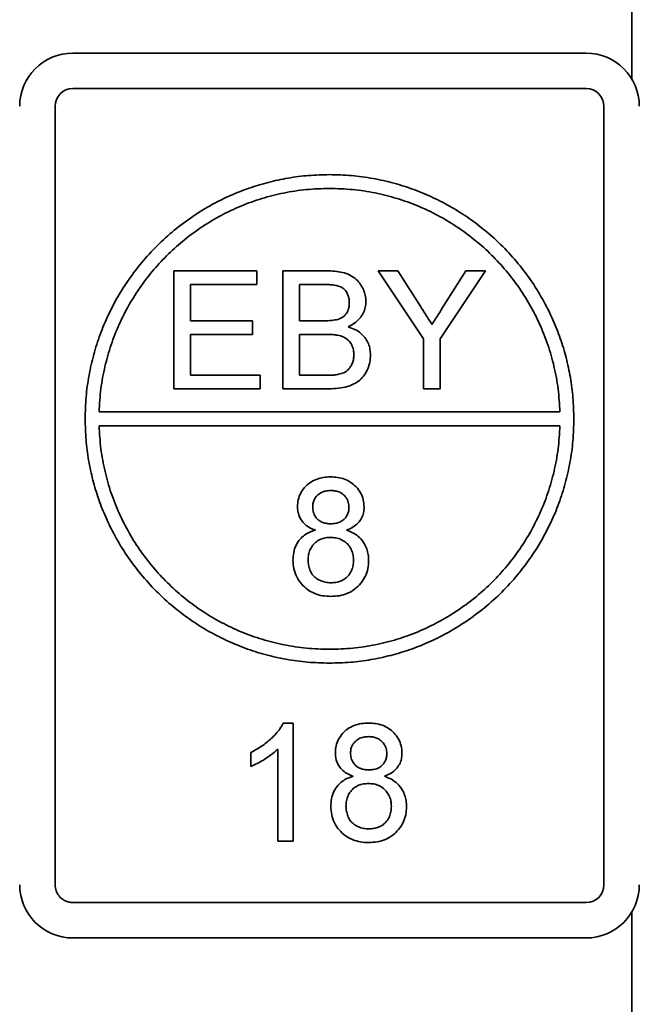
# Model space of a CAD drawing. Header units: millimetres. Extents: x 87 to 338, y 221 to 401.
# Tile 9 of 21: x 306 to 323, y 309 to 336. Entities that reach past the tile are written whole.
import ezdxf

# ---------------------------------------------------------------- set-up
doc = ezdxf.new("R2010")
doc.units = ezdxf.units.MM
doc.header["$LTSCALE"] = 2

msp = doc.modelspace()

# ---------------------------------------------------------------- linework, layer by layer
at = {"color": 7, "linetype": 'Continuous', "lineweight": 35}
for p, q in [((322.367, 334.472), (322.367, 344.78)), ((321.127, 335.18), (307.207, 335.18)), ((307.207, 334.22), (321.127, 334.22)), ((306.727, 312.62), (306.727, 333.74)), ((321.607, 333.74), (321.607, 312.62)), ((309.945, 326.075), (309.945, 329.275)), ((309.945, 329.275), (312.201, 329.275)), ((312.201, 329.275), (312.201, 328.906)), ((312.899, 326.075), (312.899, 329.275)), ((312.899, 329.275), (314.097, 329.275)), ((315.488, 329.275), (316.022, 329.275)), ((316.719, 327.431), (315.488, 329.275)), ((316.022, 329.275), (316.642, 328.297)), ((318.401, 329.275), (317.17, 327.431)), ((317.271, 328.333), (317.867, 329.275)), ((317.867, 329.275), (318.401, 329.275)), ((312.201, 328.906), (310.396, 328.906)), ((310.396, 328.906), (310.396, 327.921)), ((313.96, 328.906), (313.35, 328.906)), ((313.35, 328.906), (313.35, 327.921)), ((310.396, 327.921), (312.078, 327.921)), ((312.078, 327.921), (312.078, 327.552)), ((313.35, 327.921), (314.01, 327.921)), ((312.078, 327.552), (310.396, 327.552)), ((310.396, 327.552), (310.396, 326.444)), ((313.35, 327.552), (313.35, 326.444)), ((314.055, 327.552), (313.35, 327.552)), ((316.719, 326.075), (316.719, 327.431)), ((317.17, 327.431), (317.17, 326.075)), ((310.396, 326.444), (312.283, 326.444)), ((312.283, 326.444), (312.283, 326.075)), ((313.35, 326.444), (314.107, 326.444)), ((312.283, 326.075), (309.945, 326.075)), ((314.1, 326.075), (312.899, 326.075)), ((317.17, 326.075), (316.719, 326.075)), ((320.414, 325.448), (307.92, 325.448)), ((307.92, 325.072), (320.414, 325.072)), ((312.914, 317.009), (313.178, 317.009)), ((313.178, 317.009), (313.178, 313.809)), ((312.768, 313.809), (312.768, 316.303)), ((312.03, 315.831), (312.03, 316.209)), ((313.178, 313.809), (312.768, 313.809)), ((321.127, 312.14), (307.207, 312.14)), ((322.367, 277.18), (322.367, 311.888)), ((307.207, 311.18), (321.127, 311.18))]:
    msp.add_line(p, q, dxfattribs=at)
for centre, radius, start, end in [((307.207, 333.74), 1.44, 90, 180), ((321.127, 333.74), 1.44, 0, 90), ((307.207, 333.74), 0.48, 90, 180), ((321.127, 333.74), 0.48, 0, 90), ((307.207, 312.62), 1.44, 180, 270), ((321.127, 312.62), 0.48, 270, 0), ((321.127, 312.62), 1.44, 270, 0)]:
    msp.add_arc(centre, radius, start, end, dxfattribs=at)
for points, knots in [([(314.167, 331.885), (313.978, 331.88), (313.602, 331.871), (313.046, 331.798), (312.506, 331.683), (311.983, 331.524), (311.479, 331.325), (310.968, 331.073), (310.456, 330.761), (309.952, 330.385), (309.487, 329.963), (309.078, 329.516), (308.725, 329.052), (308.422, 328.578), (308.16, 328.077), (307.94, 327.551), (307.765, 327.005), (307.638, 326.438), (307.557, 325.854), (307.547, 325.459), (307.542, 325.26)], [0, 0, 0, 0, 0.054614, 0.108331, 0.161323, 0.213741, 0.265714, 0.317349, 0.377888, 0.438214, 0.498437, 0.558656, 0.612508, 0.666516, 0.720766, 0.775362, 0.830425, 0.8861, 0.942558, 1, 1, 1, 1]), ([(320.792, 325.26), (320.788, 325.449), (320.778, 325.825), (320.705, 326.381), (320.59, 326.921), (320.431, 327.444), (320.232, 327.948), (319.98, 328.459), (319.668, 328.971), (319.292, 329.475), (318.87, 329.94), (318.423, 330.349), (317.959, 330.703), (317.485, 331.005), (316.984, 331.267), (316.458, 331.487), (315.912, 331.662), (315.345, 331.789), (314.762, 331.87), (314.366, 331.88), (314.167, 331.885)], [0, 0, 0, 0, 0.054613, 0.108331, 0.161324, 0.213743, 0.265715, 0.317351, 0.377892, 0.438218, 0.498442, 0.558663, 0.612516, 0.666523, 0.720773, 0.775369, 0.830431, 0.886105, 0.942562, 1, 1, 1, 1]), ([(307.92, 325.448), (307.932, 325.657), (307.956, 326.072), (308.07, 326.681), (308.236, 327.268), (308.458, 327.83), (308.728, 328.36), (309.044, 328.856), (309.4, 329.316), (309.797, 329.741), (310.235, 330.13), (310.711, 330.479), (311.223, 330.785), (311.765, 331.042), (312.334, 331.247), (312.927, 331.396), (313.54, 331.492), (313.957, 331.504), (314.167, 331.51)], [0, 0, 0, 0, 0.065313, 0.12944, 0.192652, 0.255177, 0.317201, 0.377785, 0.43816, 0.498433, 0.558705, 0.620304, 0.682117, 0.744274, 0.806932, 0.870279, 0.934543, 1, 1, 1, 1]), ([(314.167, 331.51), (314.377, 331.504), (314.792, 331.492), (315.405, 331.397), (315.996, 331.248), (316.564, 331.044), (317.102, 330.79), (317.608, 330.489), (318.079, 330.146), (318.515, 329.762), (318.917, 329.337), (319.28, 328.871), (319.601, 328.369), (319.874, 327.835), (320.097, 327.272), (320.264, 326.684), (320.378, 326.073), (320.402, 325.657), (320.414, 325.448)], [0, 0, 0, 0, 0.065314, 0.129442, 0.192655, 0.255181, 0.317206, 0.37779, 0.438164, 0.498438, 0.55871, 0.620309, 0.682122, 0.744279, 0.806936, 0.870282, 0.934546, 1, 1, 1, 1]), ([(314.097, 329.275), (314.168, 329.273), (314.309, 329.27), (314.52, 329.238), (314.722, 329.169), (314.888, 329.057), (315.007, 328.918), (315.089, 328.772), (315.145, 328.613), (315.152, 328.501), (315.155, 328.446)], [0, 0, 0, 0, 0.140103, 0.280134, 0.420044, 0.559903, 0.669883, 0.779955, 0.890022, 1, 1, 1, 1]), ([(314.704, 328.406), (314.702, 328.449), (314.698, 328.536), (314.654, 328.66), (314.582, 328.77), (314.474, 328.848), (314.348, 328.883), (314.219, 328.897), (314.09, 328.905), (314.003, 328.906), (313.96, 328.906)], [0, 0, 0, 0, 0.125074, 0.250065, 0.37496, 0.499595, 0.624449, 0.749618, 0.87481, 1, 1, 1, 1]), ([(314.394, 327.959), (314.429, 327.972), (314.497, 327.997), (314.586, 328.065), (314.655, 328.159), (314.698, 328.276), (314.702, 328.363), (314.704, 328.406)], [0, 0, 0, 0, 0.186753, 0.373457, 0.559998, 0.779824, 1, 1, 1, 1]), ([(315.155, 328.446), (315.151, 328.39), (315.144, 328.28), (315.083, 328.123), (314.986, 327.976), (314.848, 327.848), (314.733, 327.787), (314.675, 327.757)], [0, 0, 0, 0, 0.186605, 0.3733, 0.560001, 0.77992, 1, 1, 1, 1]), ([(316.642, 328.297), (316.699, 328.208), (316.8, 328.049), (316.901, 327.891), (316.945, 327.821)], [0, 0, 0, 0, 0.56, 1, 1, 1, 1]), ([(316.945, 327.821), (317.006, 327.916), (317.115, 328.087), (317.223, 328.258), (317.271, 328.333)], [0, 0, 0, 0, 0.56, 1, 1, 1, 1]), ([(314.01, 327.921), (314.082, 327.921), (314.212, 327.921), (314.339, 327.948), (314.394, 327.959)], [0, 0, 0, 0, 0.560407, 1, 1, 1, 1]), ([(314.675, 327.757), (314.737, 327.736), (314.861, 327.694), (315.027, 327.583), (315.148, 327.445), (315.228, 327.296), (315.271, 327.146), (315.276, 327.043), (315.278, 326.992)], [0, 0, 0, 0, 0.186773, 0.373319, 0.559828, 0.706507, 0.853222, 1, 1, 1, 1]), ([(314.827, 326.998), (314.825, 327.044), (314.821, 327.135), (314.774, 327.265), (314.698, 327.379), (314.59, 327.465), (314.462, 327.515), (314.327, 327.539), (314.191, 327.551), (314.101, 327.552), (314.055, 327.552)], [0, 0, 0, 0, 0.125007, 0.249947, 0.374865, 0.499651, 0.624582, 0.749687, 0.874845, 1, 1, 1, 1]), ([(315.278, 326.992), (315.275, 326.928), (315.269, 326.801), (315.209, 326.619), (315.119, 326.451), (314.994, 326.305), (314.815, 326.191), (314.596, 326.117), (314.349, 326.081), (314.183, 326.077), (314.1, 326.075)], [0, 0, 0, 0, 0.112032, 0.224031, 0.336051, 0.447953, 0.559847, 0.706447, 0.853191, 1, 1, 1, 1]), ([(314.381, 326.46), (314.427, 326.471), (314.521, 326.493), (314.649, 326.563), (314.737, 326.665), (314.792, 326.776), (314.823, 326.885), (314.826, 326.961), (314.827, 326.998)], [0, 0, 0, 0, 0.1867957, 0.3732489, 0.5596007, 0.7063532, 0.8531202, 1, 1, 1, 1]), ([(314.107, 326.444), (314.158, 326.444), (314.25, 326.444), (314.341, 326.455), (314.381, 326.46)], [0, 0, 0, 0, 0.56012, 1, 1, 1, 1]), ([(307.542, 325.26), (307.547, 325.071), (307.556, 324.695), (307.629, 324.139), (307.744, 323.599), (307.903, 323.076), (308.102, 322.572), (308.354, 322.061), (308.666, 321.549), (309.043, 321.045), (309.464, 320.58), (309.911, 320.171), (310.375, 319.817), (310.85, 319.515), (311.351, 319.253), (311.876, 319.033), (312.423, 318.858), (312.989, 318.731), (313.573, 318.65), (313.968, 318.64), (314.167, 318.635)], [0, 0, 0, 0, 0.05461, 0.108325, 0.161317, 0.213733, 0.265706, 0.31734, 0.37788, 0.438208, 0.498431, 0.558652, 0.612504, 0.666512, 0.720763, 0.77536, 0.830423, 0.886099, 0.942558, 1, 1, 1, 1]), ([(314.167, 319.01), (313.957, 319.016), (313.542, 319.028), (312.929, 319.123), (312.338, 319.272), (311.77, 319.476), (311.232, 319.73), (310.726, 320.031), (310.256, 320.374), (309.819, 320.758), (309.417, 321.183), (309.054, 321.649), (308.733, 322.151), (308.46, 322.685), (308.238, 323.248), (308.071, 323.836), (307.957, 324.447), (307.932, 324.863), (307.92, 325.072)], [0, 0, 0, 0, 0.0653153, 0.1294432, 0.1926562, 0.2551816, 0.3172066, 0.3777905, 0.4381649, 0.4984386, 0.5587105, 0.6203098, 0.6821228, 0.7442795, 0.8069366, 0.8702824, 0.9345463, 1, 1, 1, 1]), ([(314.167, 318.635), (314.357, 318.64), (314.732, 318.649), (315.288, 318.722), (315.828, 318.837), (316.351, 318.996), (316.855, 319.195), (317.366, 319.447), (317.878, 319.759), (318.382, 320.135), (318.847, 320.557), (319.256, 321.004), (319.61, 321.468), (319.912, 321.942), (320.174, 322.443), (320.394, 322.969), (320.569, 323.515), (320.696, 324.082), (320.777, 324.666), (320.787, 325.061), (320.792, 325.26)], [0, 0, 0, 0, 0.05461, 0.108324, 0.161316, 0.213734, 0.265706, 0.31734, 0.37788, 0.438208, 0.498431, 0.558652, 0.612505, 0.666513, 0.720764, 0.77536, 0.830424, 0.8861, 0.942559, 1, 1, 1, 1]), ([(320.414, 325.072), (320.402, 324.863), (320.378, 324.448), (320.264, 323.839), (320.098, 323.252), (319.877, 322.69), (319.606, 322.16), (319.291, 321.664), (318.934, 321.204), (318.537, 320.779), (318.099, 320.39), (317.623, 320.041), (317.111, 319.735), (316.569, 319.478), (316, 319.273), (315.407, 319.124), (314.794, 319.028), (314.377, 319.016), (314.167, 319.01)], [0, 0, 0, 0, 0.065313, 0.12944, 0.192652, 0.255177, 0.317203, 0.377785, 0.438161, 0.498434, 0.558705, 0.620305, 0.682118, 0.744276, 0.806933, 0.870281, 0.934545, 1, 1, 1, 1]), ([(313.3, 322.879), (313.304, 322.942), (313.311, 323.068), (313.379, 323.248), (313.488, 323.405), (313.632, 323.534), (313.806, 323.626), (313.999, 323.678), (314.132, 323.683), (314.198, 323.686)], [0, 0, 0, 0, 0.139997, 0.279941, 0.4199, 0.559922, 0.706523, 0.853201, 1, 1, 1, 1]), ([(314.198, 323.686), (314.262, 323.683), (314.389, 323.679), (314.576, 323.63), (314.748, 323.544), (314.897, 323.417), (315.016, 323.258), (315.093, 323.069), (315.101, 322.935), (315.105, 322.869)], [0, 0, 0, 0, 0.14015, 0.280222, 0.420229, 0.560222, 0.706855, 0.85339, 1, 1, 1, 1]), ([(314.203, 323.317), (314.157, 323.314), (314.065, 323.31), (313.932, 323.264), (313.829, 323.184), (313.759, 323.088), (313.717, 322.986), (313.713, 322.913), (313.711, 322.877)], [0, 0, 0, 0, 0.186811, 0.373159, 0.559456, 0.706296, 0.853174, 1, 1, 1, 1]), ([(314.695, 322.858), (314.692, 322.905), (314.685, 322.999), (314.62, 323.128), (314.529, 323.225), (314.422, 323.283), (314.314, 323.312), (314.24, 323.315), (314.203, 323.317)], [0, 0, 0, 0, 0.1867083, 0.3732839, 0.5597998, 0.7064601, 0.8531856, 1, 1, 1, 1]), ([(313.785, 322.241), (313.735, 322.261), (313.635, 322.301), (313.501, 322.392), (313.401, 322.505), (313.339, 322.629), (313.306, 322.752), (313.302, 322.837), (313.3, 322.879)], [0, 0, 0, 0, 0.186731, 0.373403, 0.559845, 0.706529, 0.853245, 1, 1, 1, 1]), ([(313.711, 322.877), (313.713, 322.829), (313.719, 322.733), (313.781, 322.601), (313.874, 322.503), (313.984, 322.446), (314.094, 322.418), (314.169, 322.415), (314.207, 322.414)], [0, 0, 0, 0, 0.186714, 0.373421, 0.559799, 0.706396, 0.853103, 1, 1, 1, 1]), ([(314.207, 322.414), (314.253, 322.416), (314.345, 322.421), (314.479, 322.466), (314.581, 322.547), (314.65, 322.645), (314.689, 322.748), (314.693, 322.821), (314.695, 322.858)], [0, 0, 0, 0, 0.186811, 0.373196, 0.55944, 0.706223, 0.853163, 1, 1, 1, 1]), ([(315.105, 322.869), (315.103, 322.816), (315.097, 322.711), (315.041, 322.561), (314.943, 322.424), (314.803, 322.313), (314.688, 322.265), (314.631, 322.241)], [0, 0, 0, 0, 0.186663, 0.373359, 0.560025, 0.779889, 1, 1, 1, 1]), ([(313.177, 321.428), (313.181, 321.497), (313.187, 321.634), (313.251, 321.832), (313.357, 321.993), (313.489, 322.112), (313.63, 322.193), (313.733, 322.225), (313.785, 322.241)], [0, 0, 0, 0, 0.186726, 0.373338, 0.5598, 0.706507, 0.85322, 1, 1, 1, 1]), ([(314.631, 322.241), (314.695, 322.216), (314.822, 322.167), (314.989, 322.045), (315.108, 321.895), (315.183, 321.735), (315.222, 321.578), (315.226, 321.471), (315.229, 321.417)], [0, 0, 0, 0, 0.186704, 0.373205, 0.559696, 0.706449, 0.853173, 1, 1, 1, 1]), ([(314.194, 322.045), (314.149, 322.043), (314.058, 322.039), (313.927, 322.001), (313.808, 321.933), (313.711, 321.834), (313.637, 321.715), (313.595, 321.578), (313.59, 321.483), (313.588, 321.436)], [0, 0, 0, 0, 0.140101, 0.280104, 0.420019, 0.559972, 0.706592, 0.853236, 1, 1, 1, 1]), ([(314.818, 321.423), (314.816, 321.469), (314.812, 321.562), (314.772, 321.696), (314.701, 321.817), (314.604, 321.92), (314.48, 321.996), (314.339, 322.038), (314.242, 322.043), (314.194, 322.045)], [0, 0, 0, 0, 0.140087, 0.280115, 0.420045, 0.560012, 0.706565, 0.853248, 1, 1, 1, 1]), ([(314.203, 320.445), (314.128, 320.448), (313.98, 320.454), (313.763, 320.516), (313.566, 320.623), (313.398, 320.779), (313.269, 320.971), (313.19, 321.194), (313.182, 321.35), (313.177, 321.428)], [0, 0, 0, 0, 0.14013, 0.280189, 0.420121, 0.560111, 0.70673, 0.853302, 1, 1, 1, 1]), ([(313.588, 321.436), (313.59, 321.39), (313.594, 321.297), (313.633, 321.164), (313.694, 321.038), (313.796, 320.938), (313.922, 320.868), (314.061, 320.823), (314.158, 320.817), (314.206, 320.814)], [0, 0, 0, 0, 0.140065, 0.280192, 0.420085, 0.559892, 0.706557, 0.853309, 1, 1, 1, 1]), ([(315.229, 321.417), (315.224, 321.343), (315.216, 321.195), (315.144, 320.983), (315.021, 320.796), (314.86, 320.637), (314.66, 320.521), (314.435, 320.455), (314.28, 320.448), (314.203, 320.445)], [0, 0, 0, 0, 0.140048, 0.279997, 0.41996, 0.559964, 0.70656, 0.853216, 1, 1, 1, 1]), ([(314.206, 320.814), (314.252, 320.816), (314.342, 320.82), (314.475, 320.856), (314.595, 320.924), (314.694, 321.022), (314.768, 321.142), (314.811, 321.28), (314.816, 321.375), (314.818, 321.423)], [0, 0, 0, 0, 0.140089, 0.2801087, 0.4200472, 0.5599924, 0.7066454, 0.8532768, 1, 1, 1, 1]), ([(312.03, 316.209), (312.129, 316.263), (312.329, 316.37), (312.552, 316.551), (312.715, 316.716), (312.829, 316.853), (312.886, 316.957), (312.914, 317.009)], [0, 0, 0, 0, 0.279969, 0.5598942, 0.7066029, 0.8533795, 1, 1, 1, 1]), ([(314.327, 316.202), (314.331, 316.266), (314.338, 316.392), (314.405, 316.572), (314.514, 316.728), (314.659, 316.858), (314.833, 316.95), (315.026, 317.001), (315.158, 317.007), (315.224, 317.009)], [0, 0, 0, 0, 0.140001, 0.279935, 0.4199, 0.559925, 0.706516, 0.853191, 1, 1, 1, 1]), ([(315.224, 317.009), (315.288, 317.007), (315.416, 317.002), (315.603, 316.954), (315.775, 316.868), (315.924, 316.74), (316.043, 316.582), (316.12, 316.393), (316.128, 316.259), (316.132, 316.192)], [0, 0, 0, 0, 0.140151, 0.280213, 0.420223, 0.560225, 0.706853, 0.853389, 1, 1, 1, 1]), ([(315.23, 316.64), (315.183, 316.638), (315.091, 316.634), (314.959, 316.588), (314.856, 316.508), (314.786, 316.411), (314.744, 316.309), (314.74, 316.237), (314.737, 316.2)], [0, 0, 0, 0, 0.186815, 0.373162, 0.559469, 0.706292, 0.853181, 1, 1, 1, 1]), ([(315.722, 316.181), (315.719, 316.228), (315.712, 316.323), (315.647, 316.451), (315.556, 316.549), (315.448, 316.606), (315.341, 316.636), (315.267, 316.639), (315.23, 316.64)], [0, 0, 0, 0, 0.186698, 0.373274, 0.559796, 0.706444, 0.853166, 1, 1, 1, 1]), ([(312.768, 316.303), (312.707, 316.248), (312.585, 316.137), (312.39, 316.015), (312.208, 315.908), (312.089, 315.857), (312.03, 315.831)], [0, 0, 0, 0, 0.279896, 0.559918, 0.77999, 1, 1, 1, 1]), ([(314.812, 315.565), (314.762, 315.584), (314.662, 315.624), (314.528, 315.715), (314.428, 315.829), (314.366, 315.953), (314.333, 316.076), (314.329, 316.16), (314.327, 316.202)], [0, 0, 0, 0, 0.18673, 0.373414, 0.559854, 0.706537, 0.853257, 1, 1, 1, 1]), ([(314.737, 316.2), (314.74, 316.153), (314.746, 316.057), (314.808, 315.924), (314.901, 315.826), (315.011, 315.769), (315.121, 315.742), (315.196, 315.739), (315.233, 315.738)], [0, 0, 0, 0, 0.186712, 0.3734276, 0.559799, 0.7063964, 0.8531225, 1, 1, 1, 1]), ([(315.233, 315.738), (315.28, 315.74), (315.372, 315.744), (315.505, 315.789), (315.608, 315.871), (315.676, 315.969), (315.716, 316.072), (315.72, 316.145), (315.722, 316.181)], [0, 0, 0, 0, 0.186808, 0.37319, 0.559453, 0.706225, 0.853156, 1, 1, 1, 1]), ([(316.132, 316.192), (316.129, 316.139), (316.124, 316.034), (316.067, 315.885), (315.97, 315.748), (315.829, 315.636), (315.715, 315.588), (315.658, 315.565)], [0, 0, 0, 0, 0.1866612, 0.3733502, 0.560015, 0.7798903, 1, 1, 1, 1]), ([(314.204, 314.752), (314.207, 314.82), (314.214, 314.957), (314.277, 315.156), (314.384, 315.317), (314.516, 315.435), (314.657, 315.516), (314.76, 315.549), (314.812, 315.565)], [0, 0, 0, 0, 0.186726, 0.373333, 0.559801, 0.706512, 0.853221, 1, 1, 1, 1]), ([(315.658, 315.565), (315.721, 315.54), (315.849, 315.491), (316.015, 315.368), (316.135, 315.218), (316.209, 315.059), (316.249, 314.902), (316.253, 314.794), (316.255, 314.741)], [0, 0, 0, 0, 0.186702, 0.373209, 0.559704, 0.70645, 0.853166, 1, 1, 1, 1]), ([(315.221, 315.368), (315.175, 315.366), (315.085, 315.363), (314.954, 315.325), (314.835, 315.257), (314.738, 315.158), (314.664, 315.038), (314.621, 314.901), (314.617, 314.807), (314.614, 314.759)], [0, 0, 0, 0, 0.1401, 0.280119, 0.420032, 0.559984, 0.706602, 0.853245, 1, 1, 1, 1]), ([(315.845, 314.747), (315.843, 314.793), (315.839, 314.885), (315.798, 315.02), (315.727, 315.14), (315.63, 315.244), (315.507, 315.32), (315.366, 315.362), (315.269, 315.366), (315.221, 315.368)], [0, 0, 0, 0, 0.140089, 0.280116, 0.42004, 0.560019, 0.706561, 0.85326, 1, 1, 1, 1]), ([(315.23, 313.768), (315.155, 313.771), (315.006, 313.777), (314.79, 313.839), (314.593, 313.947), (314.425, 314.102), (314.296, 314.295), (314.217, 314.518), (314.208, 314.674), (314.204, 314.752)], [0, 0, 0, 0, 0.140132, 0.280183, 0.420123, 0.56011, 0.70673, 0.8533, 1, 1, 1, 1]), ([(314.614, 314.759), (314.616, 314.713), (314.621, 314.621), (314.66, 314.487), (314.72, 314.361), (314.823, 314.261), (314.948, 314.192), (315.088, 314.147), (315.184, 314.141), (315.233, 314.138)], [0, 0, 0, 0, 0.140074, 0.28019, 0.420097, 0.559894, 0.706572, 0.853325, 1, 1, 1, 1]), ([(316.255, 314.741), (316.251, 314.667), (316.243, 314.519), (316.17, 314.307), (316.048, 314.12), (315.886, 313.961), (315.687, 313.845), (315.462, 313.778), (315.307, 313.772), (315.23, 313.768)], [0, 0, 0, 0, 0.140047, 0.279994, 0.419954, 0.559958, 0.706552, 0.853208, 1, 1, 1, 1]), ([(315.233, 314.138), (315.278, 314.14), (315.369, 314.144), (315.502, 314.18), (315.622, 314.247), (315.721, 314.345), (315.795, 314.466), (315.838, 314.604), (315.843, 314.699), (315.845, 314.747)], [0, 0, 0, 0, 0.140087, 0.280108, 0.420058, 0.560002, 0.706639, 0.853277, 1, 1, 1, 1]), ([(306.868, 312.281), (306.844, 312.307), (306.798, 312.36), (306.742, 312.474), (306.733, 312.565), (306.727, 312.62)], [0, 0, 0, 0, 0.281496, 0.560448, 1, 1, 1, 1]), ([(307.207, 312.14), (307.172, 312.142), (307.102, 312.147), (306.981, 312.188), (306.911, 312.245), (306.868, 312.281)], [0, 0, 0, 0, 0.281578, 0.560453, 1, 1, 1, 1])]:
    msp.add_open_spline(points, degree=3, knots=knots, dxfattribs=at)

doc.saveas('drawing.dxf')
